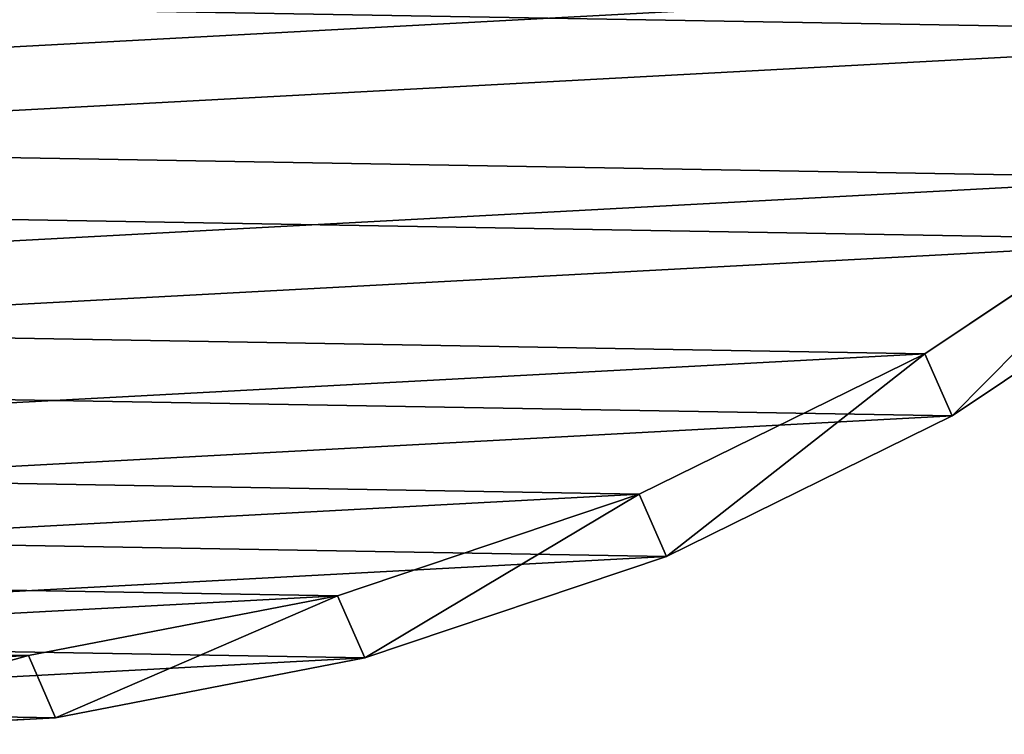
# Model space of a CAD drawing. Extents: x 0 to 196, y 0 to 405.
# Tile 8 of 256: x 96 to 146, y 0 to 36. Entities that reach past the tile are written whole.
import ezdxf

# ---------------------------------------------------------------- set-up
doc = ezdxf.new("R2010")
doc.units = 0
doc.header["$LTSCALE"] = 25.4
doc.layers.get('0').update_dxf_attribs({"color": 13, "linetype": 'CONTINUOUS'})

# ---------------------------------------------------------------- blocks, each defined once
blk = doc.blocks.new('DISK-I-7645_STL')
at = {"color": 39}
for p, q in [((23.293, 14.974, 286.221), (24.131, -0.636, 290.046)), ((23.293, 14.974, 286.221), (24.131, -0.636, 290.046)), ((20.986, -2.01, 285.125), (20.147, 13.599, 281.3)), ((20.986, -2.01, 285.125), (20.147, 13.599, 281.3)), ((24.131, -0.636, 290.046), (20.986, -2.01, 285.125)), ((24.131, -0.636, 290.046), (20.986, -2.01, 285.125)), ((24.131, -0.636, 290.046), (27.153, -16.255, 292.478)), ((24.131, -0.636, 290.046), (27.153, -16.255, 292.478)), ((24.008, -17.629, 287.557), (20.986, -2.01, 285.125)), ((24.008, -17.629, 287.557), (20.986, -2.01, 285.125)), ((27.153, -16.255, 292.478), (24.008, -17.629, 287.557)), ((27.153, -16.255, 292.478), (24.008, -17.629, 287.557)), ((27.153, -16.255, 292.478), (32.28, -31.478, 293.454)), ((27.153, -16.255, 292.478), (32.28, -31.478, 293.454)), ((29.134, -32.853, 288.533), (24.008, -17.629, 287.557)), ((29.134, -32.853, 288.533), (24.008, -17.629, 287.557)), ((32.28, -31.478, 293.454), (29.134, -32.853, 288.533)), ((32.28, -31.478, 293.454), (29.134, -32.853, 288.533)), ((32.28, -31.478, 293.454), (39.379, -45.912, 292.948)), ((32.28, -31.478, 293.454), (39.379, -45.912, 292.948)), ((36.234, -47.287, 288.027), (29.134, -32.853, 288.533)), ((36.234, -47.287, 288.027), (29.134, -32.853, 288.533)), ((39.379, -45.912, 292.948), (36.234, -47.287, 288.027)), ((39.379, -45.912, 292.948), (36.234, -47.287, 288.027)), ((39.379, -45.912, 292.948), (48.267, -59.183, 290.974)), ((39.379, -45.912, 292.948), (48.267, -59.183, 290.974)), ((45.121, -60.557, 286.053), (36.234, -47.287, 288.027)), ((45.121, -60.557, 286.053), (36.234, -47.287, 288.027))]:
    blk.add_line(p, q, dxfattribs=at)
mesh = blk.add_polyface(dxfattribs=at)
corners = [(24.131, -0.636, 290.046), (24.659, 30.17, 281.102), (23.293, 14.974, 286.221), (27.153, -16.255, 292.478), (28.196, 44.559, 274.821), (32.28, -31.478, 293.454), (33.81, 57.769, 267.542), (39.379, -45.912, 292.948), (41.357, 69.456, 259.453), (48.267, -59.183, 290.974), (50.642, 79.319, 250.763), (58.713, -70.946, 287.583), (61.423, 87.102, 241.697), (70.447, -80.898, 282.863), (73.421, 92.603, 232.49), (83.164, -88.78, 276.936), (86.327, 95.681, 223.381), (89.79, -91.879, 273.567), (99.805, 96.254, 214.605), (96.536, -94.388, 269.955), (104.166, -1.793, 239.21), (110.216, -97.578, 262.102), (104.071, 0.838, 238.535), (105.404, -4.209, 239.093), (107.454, -5.763, 238.217), (109.766, -6.039, 236.816), (111.721, -4.962, 235.265), (123.85, -98.266, 253.579), (112.795, -2.821, 233.981), (113.506, 94.309, 206.391), (127.076, 89.896, 198.949), (137.085, -96.435, 244.608), (140.163, 83.128, 192.474), (149.577, -92.131, 235.42), (152.429, 74.183, 187.133), (161.004, -85.468, 226.254), (163.554, 63.29, 183.065), (171.069, -76.616, 217.347), (173.253, 50.732, 180.374), (179.512, -65.806, 208.93), (181.272, 36.835, 179.13), (186.115, -53.317, 201.221), (187.405, 21.958, 179.366), (190.705, -39.473, 194.419), (191.493, 6.486, 181.075), (193.164, -24.632, 188.7), (193.429, -9.179, 184.214), (105.144, 2.979, 237.251), (107.099, 4.056, 235.7), (109.412, 3.78, 234.299), (111.462, 2.226, 233.423), (112.7, -0.19, 233.306)]
mesh.append_faces([[corners[k] for k in face] for face in [(0, 1, 2), (44, 45, 46)]], dxfattribs={"vtx0": -1, "color": 39})
mesh.append_faces([[corners[k] for k in face] for face in [(1, 3, 4), (4, 5, 6), (6, 7, 8), (8, 9, 10), (10, 11, 12), (12, 13, 14), (14, 15, 16), (16, 17, 18), (20, 21, 23), (23, 21, 24), (24, 21, 25), (25, 21, 26), (26, 27, 28), (29, 27, 30), (30, 31, 32), (32, 33, 34), (34, 35, 36), (36, 37, 38), (38, 39, 40), (40, 41, 42), (42, 43, 44)]], dxfattribs={"vtx0": -1, "vtx1": -1, "color": 39})
mesh.append_faces([[corners[k] for k in face] for face in [(18, 19, 20), (28, 27, 29)]], dxfattribs={"vtx0": -1, "vtx1": -1, "vtx2": -1, "color": 39})
mesh.append_faces([[corners[k] for k in face] for face in [(1, 0, 3), (4, 3, 5), (6, 5, 7), (8, 7, 9), (10, 9, 11), (12, 11, 13), (14, 13, 15), (16, 15, 17), (18, 17, 19), (20, 19, 21), (18, 20, 22), (26, 21, 27), (30, 27, 31), (32, 31, 33), (34, 33, 35), (36, 35, 37), (38, 37, 39), (40, 39, 41), (42, 41, 43), (44, 43, 45), (22, 29, 18), (29, 22, 47), (29, 47, 48), (29, 48, 49), (29, 49, 50), (29, 50, 51), (29, 51, 28)]], dxfattribs={"vtx0": -1, "vtx2": -1, "color": 39})
mesh = blk.add_polyface(dxfattribs=at)
corners = [(110.36, 92.934, 201.47), (100.925, -0.537, 233.614), (96.659, 94.879, 209.684), (101.999, 1.604, 232.33), (103.954, 2.681, 230.779), (106.266, 2.405, 229.378), (108.316, 0.851, 228.502), (109.554, -1.565, 228.386), (109.649, -4.196, 229.06), (21.514, 28.795, 276.181), (20.986, -2.01, 285.125), (20.147, 13.599, 281.3), (24.008, -17.629, 287.557), (25.05, 43.184, 269.901), (29.134, -32.853, 288.533), (30.665, 56.394, 262.621), (36.234, -47.287, 288.027), (38.212, 68.081, 254.532), (45.121, -60.557, 286.053), (47.496, 77.944, 245.842), (55.567, -72.321, 282.663), (58.277, 85.727, 236.776), (67.301, -82.273, 277.942), (70.276, 91.228, 227.569), (80.019, -90.155, 272.015), (83.181, 94.306, 218.46), (86.644, -93.254, 268.646), (93.39, -95.763, 265.034), (101.02, -3.168, 234.289), (107.071, -98.953, 257.181), (102.258, -5.584, 234.172), (104.308, -7.138, 233.296), (106.621, -7.413, 231.895), (108.576, -6.337, 230.344), (120.704, -99.641, 248.658), (123.93, 88.521, 194.028), (133.939, -97.809, 239.687), (137.018, 81.754, 187.553), (146.432, -93.506, 230.499), (149.283, 72.808, 182.212), (157.858, -86.842, 221.333), (160.409, 61.915, 178.144), (167.924, -77.991, 212.426), (170.107, 49.357, 175.453), (176.367, -67.18, 204.009), (178.127, 35.46, 174.209), (182.969, -54.692, 196.3), (184.26, 20.583, 174.445), (187.559, -40.847, 189.498), (188.347, 5.111, 176.154), (190.019, -26.007, 183.78), (190.284, -10.554, 179.293)]
mesh.append_faces([[corners[k] for k in face] for face in [(9, 10, 11), (50, 49, 51)]], dxfattribs={"vtx0": -1, "color": 39})
mesh.append_faces([[corners[k] for k in face] for face in [(0, 1, 2), (1, 0, 3), (3, 0, 4), (4, 0, 5), (5, 0, 6), (6, 0, 7), (7, 0, 8), (10, 9, 12), (12, 13, 14), (14, 15, 16), (16, 17, 18), (18, 19, 20), (20, 21, 22), (22, 23, 24), (24, 25, 26), (26, 2, 27), (27, 28, 29), (28, 2, 1), (29, 33, 34), (34, 35, 36), (36, 37, 38), (38, 39, 40), (40, 41, 42), (42, 43, 44), (44, 45, 46), (46, 47, 48), (48, 49, 50)]], dxfattribs={"vtx0": -1, "vtx1": -1, "color": 39})
mesh.append_faces([[corners[k] for k in face] for face in [(27, 2, 28), (34, 8, 0)]], dxfattribs={"vtx0": -1, "vtx1": -1, "vtx2": -1, "color": 39})
mesh.append_faces([[corners[k] for k in face] for face in [(12, 9, 13), (14, 13, 15), (16, 15, 17), (18, 17, 19), (20, 19, 21), (22, 21, 23), (24, 23, 25), (26, 25, 2), (29, 28, 30), (29, 30, 31), (29, 31, 32), (29, 32, 33), (34, 33, 8), (34, 0, 35), (36, 35, 37), (38, 37, 39), (40, 39, 41), (42, 41, 43), (44, 43, 45), (46, 45, 47), (48, 47, 49)]], dxfattribs={"vtx0": -1, "vtx2": -1, "color": 39})
at = {"color": 29}
mesh = blk.add_polyface(dxfattribs=at)
corners = [(24.131, -0.636, 290.046), (20.147, 13.599, 281.3), (20.986, -2.01, 285.125), (23.293, 14.974, 286.221)]
mesh.append_faces([[corners[k] for k in face] for face in [(0, 1, 2), (1, 0, 3)]], dxfattribs={"vtx0": -1, "color": 29})
mesh = blk.add_polyface(dxfattribs=at)
corners = [(27.153, -16.255, 292.478), (20.986, -2.01, 285.125), (24.008, -17.629, 287.557), (24.131, -0.636, 290.046)]
mesh.append_faces([[corners[k] for k in face] for face in [(0, 1, 2), (1, 0, 3)]], dxfattribs={"vtx0": -1, "color": 29})
mesh = blk.add_polyface(dxfattribs=at)
corners = [(32.28, -31.478, 293.454), (24.008, -17.629, 287.557), (29.134, -32.853, 288.533), (27.153, -16.255, 292.478)]
mesh.append_faces([[corners[k] for k in face] for face in [(0, 1, 2), (1, 0, 3)]], dxfattribs={"vtx0": -1, "color": 29})
mesh = blk.add_polyface(dxfattribs=at)
corners = [(39.379, -45.912, 292.948), (29.134, -32.853, 288.533), (36.234, -47.287, 288.027), (32.28, -31.478, 293.454)]
mesh.append_faces([[corners[k] for k in face] for face in [(0, 1, 2), (1, 0, 3)]], dxfattribs={"vtx0": -1, "color": 29})
mesh = blk.add_polyface(dxfattribs=at)
corners = [(48.267, -59.183, 290.974), (36.234, -47.287, 288.027), (45.121, -60.557, 286.053), (39.379, -45.912, 292.948)]
mesh.append_faces([[corners[k] for k in face] for face in [(0, 1, 2), (1, 0, 3)]], dxfattribs={"vtx0": -1, "color": 29})

msp = doc.modelspace()

# ---------------------------------------------------------------- block references
at = {"color": 0, "rotation": 90.00000000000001}
msp.add_blockref('DISK-I-7645_STL', (96.254, -20.147, 0), dxfattribs=at)

doc.saveas('drawing.dxf')
